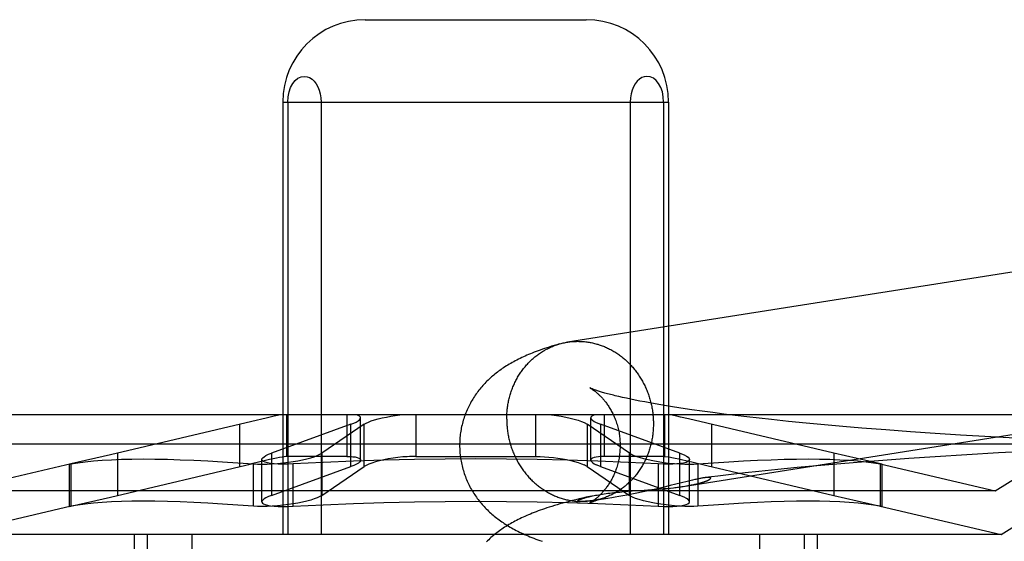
# Model space of a CAD drawing. Header units: inches. Extents: x 0 to 214, y 0 to 139.
# Tile 34 of 147: x 65.535 to 65.774, y 67.919 to 68.046. Entities that reach past the tile are written whole.
import ezdxf

# ---------------------------------------------------------------- set-up
doc = ezdxf.new("R2010")
doc.units = ezdxf.units.IN
doc.header["$LTSCALE"] = 11.786071
doc.header["$MEASUREMENT"] = 0
doc.linetypes.add('HIDDEN', pattern=[0.2, 0.1, -0.1])
doc.layers.add('DEFAULT_2', color=8, linetype='HIDDEN')

msp = doc.modelspace()

# ---------------------------------------------------------------- linework, layer by layer
at = {"layer": 'DEFAULT_2', "color": 8, "linetype": 'HIDDEN'}
for p, q in [((65.61911, 68.04583), (65.67284, 68.04583)), ((65.5991, 68.02583), (65.5991, 67.92083)), ((65.5991, 68.02583), (65.69285, 68.02583)), ((65.6003, 68.02583), (65.6003, 67.92083)), ((65.6084, 68.02583), (65.6084, 67.92083)), ((65.68354, 68.02583), (65.68354, 67.92083)), ((65.69164, 68.02583), (65.69164, 67.92083)), ((65.69285, 68.02583), (65.69285, 67.92083)), ((65.6826, 67.95389), (65.68164, 67.9541)), ((65.68363, 67.95367), (65.6826, 67.95389)), ((65.68471, 67.95345), (65.68363, 67.95367)), ((65.68584, 67.95322), (65.68471, 67.95345)), ((65.68704, 67.95299), (65.68584, 67.95322)), ((65.68829, 67.95276), (65.68704, 67.95299)), ((65.68959, 67.95253), (65.68829, 67.95276)), ((65.69094, 67.9523), (65.68959, 67.95253)), ((65.69235, 67.95206), (65.69094, 67.9523)), ((65.69381, 67.95183), (65.69235, 67.95206)), ((65.69531, 67.95159), (65.69381, 67.95183)), ((65.69687, 67.95135), (65.69531, 67.95159)), ((65.8019, 67.94983), (65.49004, 67.94983)), ((65.6001, 67.93977), (65.6001, 67.94983)), ((65.61468, 67.94983), (65.61468, 67.93977)), ((65.61801, 67.93885), (65.61801, 67.94913)), ((65.63139, 67.94983), (65.63139, 67.93977)), ((65.66055, 67.93977), (65.66055, 67.94983)), ((65.67726, 67.93977), (65.67726, 67.94983)), ((65.69184, 67.94983), (65.69184, 67.93977)), ((65.69769, 67.94889), (65.6957, 67.94934)), ((65.69847, 67.95112), (65.69687, 67.95135)), ((65.70096, 67.95077), (65.69847, 67.95112)), ((65.70355, 67.95042), (65.70096, 67.95077)), ((65.70624, 67.95007), (65.70355, 67.95042)), ((65.70902, 67.94972), (65.70624, 67.95007)), ((65.71188, 67.94938), (65.70902, 67.94972)), ((65.71483, 67.94905), (65.71188, 67.94938)), ((65.77222, 67.93143), (65.8019, 67.94983)), ((65.59155, 67.94827), (65.55725, 67.94016)), ((65.58858, 67.94757), (65.58858, 67.93729)), ((65.61567, 67.94757), (65.59636, 67.94057)), ((65.61888, 67.94757), (65.60861, 67.94057)), ((65.61567, 67.93729), (65.61567, 67.94757)), ((65.61888, 67.93729), (65.61888, 67.94757)), ((65.67233, 67.94797), (65.67306, 67.94757)), ((65.67306, 67.94757), (65.67306, 67.93729)), ((65.68334, 67.94057), (65.67306, 67.94757)), ((65.67394, 67.93885), (65.67394, 67.94913)), ((65.67528, 67.94797), (65.67628, 67.94757)), ((65.67628, 67.94757), (65.67628, 67.93729)), ((65.69559, 67.94057), (65.67628, 67.94757)), ((65.73295, 67.94057), (65.69769, 67.94889)), ((65.70337, 67.93729), (65.70337, 67.94757)), ((65.71786, 67.94872), (65.71483, 67.94905)), ((65.72201, 67.94829), (65.71786, 67.94872)), ((65.72629, 67.94787), (65.72201, 67.94829)), ((65.73068, 67.94746), (65.72629, 67.94787)), ((65.73518, 67.94706), (65.73068, 67.94746)), ((65.73976, 67.94667), (65.73518, 67.94706)), ((65.74561, 67.94621), (65.73976, 67.94667)), ((65.75157, 67.94577), (65.74561, 67.94621)), ((65.75762, 67.94535), (65.75157, 67.94577)), ((65.76373, 67.94495), (65.75762, 67.94535)), ((65.77113, 67.94451), (65.76373, 67.94495)), ((65.77857, 67.9441), (65.77113, 67.94451)), ((65.80897, 67.94276), (65.48297, 67.94276)), ((65.77361, 67.92083), (65.80897, 67.94276)), ((65.55725, 67.94016), (65.54765, 67.93798)), ((65.55899, 67.9303), (65.55899, 67.94057)), ((65.59636, 67.94057), (65.59636, 67.9303)), ((65.61468, 67.93977), (65.6001, 67.93977)), ((65.60861, 67.94057), (65.60861, 67.9303)), ((65.63139, 67.93977), (65.66055, 67.93977)), ((65.69184, 67.93977), (65.67726, 67.93977)), ((65.68334, 67.9303), (65.68334, 67.94057)), ((65.68334, 67.94057), (65.68407, 67.94016)), ((65.69184, 67.93977), (65.69297, 67.93963)), ((65.69559, 67.9303), (65.69559, 67.94057)), ((65.69559, 67.94057), (65.69659, 67.94016)), ((65.73295, 67.94057), (65.73295, 67.9303)), ((65.74429, 67.93798), (65.73295, 67.94057)), ((65.75759, 67.93968), (65.75122, 67.93925)), ((65.76529, 67.94016), (65.75759, 67.93968)), ((65.77301, 67.94061), (65.76529, 67.94016)), ((65.78073, 67.94102), (65.77301, 67.94061)), ((65.54769, 67.93798), (65.51972, 67.93143)), ((65.54765, 67.93798), (65.54725, 67.93788)), ((65.54725, 67.93788), (65.54765, 67.93794)), ((65.54725, 67.92761), (65.54725, 67.93788)), ((65.54765, 67.93794), (65.54765, 67.92767)), ((65.55725, 67.92989), (65.59154, 67.93799)), ((65.59198, 67.92767), (65.59198, 67.93794)), ((65.59402, 67.92874), (65.59402, 67.93902)), ((65.59636, 67.9303), (65.61567, 67.93729)), ((65.60164, 67.92767), (65.60164, 67.93794)), ((65.60861, 67.9303), (65.61888, 67.93729)), ((65.67306, 67.93729), (65.67233, 67.9377)), ((65.67306, 67.93729), (65.68334, 67.9303)), ((65.67628, 67.93729), (65.67528, 67.9377)), ((65.67628, 67.93729), (65.69559, 67.9303)), ((65.6903, 67.93794), (65.6903, 67.92767)), ((65.6963, 67.93893), (65.69851, 67.93843)), ((65.69793, 67.92874), (65.69793, 67.93902)), ((65.69851, 67.93843), (65.70214, 67.93759)), ((65.69996, 67.93794), (65.69996, 67.92767)), ((65.70214, 67.93759), (65.73295, 67.9303)), ((65.72889, 67.93749), (65.72411, 67.93705)), ((65.73375, 67.93791), (65.72889, 67.93749)), ((65.73867, 67.93832), (65.73375, 67.93791)), ((65.74491, 67.9388), (65.73867, 67.93832)), ((65.74426, 67.93798), (65.77222, 67.93143)), ((65.74469, 67.93787), (65.74429, 67.93798)), ((65.74429, 67.92767), (65.74429, 67.93794)), ((65.74429, 67.93794), (65.74469, 67.93787)), ((65.74469, 67.92761), (65.74469, 67.93788)), ((65.75122, 67.93925), (65.74491, 67.9388)), ((65.70479, 67.935), (65.70175, 67.93462)), ((65.70807, 67.93539), (65.70479, 67.935)), ((65.71141, 67.93576), (65.70807, 67.93539)), ((65.7148, 67.93613), (65.71141, 67.93576)), ((65.71941, 67.9366), (65.7148, 67.93613)), ((65.72411, 67.93705), (65.71941, 67.9366)), ((65.69326, 67.93269), (65.69179, 67.93233)), ((65.69733, 67.9337), (65.69326, 67.93269)), ((65.69675, 67.93253), (65.69715, 67.9326)), ((65.698, 67.93386), (65.69733, 67.9337)), ((65.69862, 67.93401), (65.698, 67.93386)), ((65.77222, 67.93143), (65.51972, 67.93143)), ((65.67412, 67.93013), (65.67282, 67.92984)), ((65.68072, 67.93003), (65.67984, 67.92988)), ((65.6817, 67.9302), (65.68072, 67.93003)), ((65.68099, 67.93113), (65.68198, 67.93122)), ((65.68279, 67.9304), (65.6817, 67.9302)), ((65.68198, 67.93122), (65.68297, 67.9313)), ((65.68393, 67.93062), (65.68279, 67.9304)), ((65.68297, 67.9313), (65.68397, 67.93138)), ((65.68407, 67.92989), (65.68334, 67.9303)), ((65.68511, 67.93086), (65.68393, 67.93062)), ((65.68397, 67.93138), (65.68594, 67.93151)), ((65.68629, 67.9311), (65.68511, 67.93086)), ((65.68594, 67.93151), (65.68876, 67.93171)), ((65.68746, 67.93134), (65.68629, 67.9311)), ((65.68859, 67.93159), (65.68746, 67.93134)), ((65.6897, 67.93184), (65.68859, 67.93159)), ((65.68876, 67.93171), (65.69009, 67.93181)), ((65.69077, 67.93209), (65.6897, 67.93184)), ((65.69009, 67.93181), (65.69094, 67.93187)), ((65.69179, 67.93233), (65.69077, 67.93209)), ((65.69094, 67.93187), (65.69176, 67.93194)), ((65.69176, 67.93194), (65.69254, 67.93202)), ((65.69254, 67.93202), (65.69329, 67.93209)), ((65.69329, 67.93209), (65.69399, 67.93217)), ((65.69659, 67.92989), (65.69559, 67.9303)), ((65.73295, 67.9303), (65.74429, 67.9277)), ((65.54769, 67.92771), (65.51834, 67.92083)), ((65.54725, 67.9276), (65.54765, 67.92771)), ((65.54765, 67.92767), (65.54725, 67.9276)), ((65.54765, 67.92771), (65.55725, 67.92989)), ((65.67134, 67.92881), (65.67132, 67.92881)), ((65.67142, 67.92881), (65.6714, 67.92881)), ((65.67155, 67.92881), (65.67151, 67.92881)), ((65.6716, 67.92881), (65.67155, 67.92881)), ((65.67165, 67.92881), (65.6716, 67.92881)), ((65.67171, 67.92881), (65.67165, 67.92881)), ((65.67177, 67.92882), (65.67171, 67.92881)), ((65.67184, 67.92882), (65.67177, 67.92882)), ((65.67192, 67.92882), (65.67184, 67.92882)), ((65.672, 67.92883), (65.67192, 67.92882)), ((65.67209, 67.92883), (65.672, 67.92883)), ((65.67219, 67.92884), (65.67209, 67.92883)), ((65.6723, 67.92885), (65.67219, 67.92884)), ((65.67242, 67.92885), (65.6723, 67.92885)), ((65.67255, 67.92886), (65.67242, 67.92885)), ((65.67269, 67.92888), (65.67255, 67.92886)), ((65.67284, 67.92889), (65.67269, 67.92888)), ((65.673, 67.92891), (65.67284, 67.92889)), ((65.67318, 67.92892), (65.673, 67.92891)), ((65.67337, 67.92894), (65.67318, 67.92892)), ((65.67368, 67.92898), (65.67337, 67.92894)), ((65.67403, 67.92902), (65.67368, 67.92898)), ((65.67442, 67.92906), (65.67403, 67.92902)), ((65.67486, 67.92912), (65.67442, 67.92906)), ((65.67536, 67.92919), (65.67486, 67.92912)), ((65.67595, 67.92927), (65.67536, 67.92919)), ((65.67664, 67.92937), (65.67595, 67.92927)), ((65.67744, 67.92949), (65.67664, 67.92937)), ((65.67905, 67.92975), (65.67803, 67.92958)), ((65.67984, 67.92988), (65.67905, 67.92975)), ((65.74426, 67.92771), (65.77361, 67.92083)), ((65.74429, 67.9277), (65.74469, 67.9276)), ((65.74469, 67.9276), (65.74429, 67.92767)), ((65.77361, 67.92083), (65.51834, 67.92083)), ((65.56297, 67.92083), (65.56297, 67.76458)), ((65.56618, 67.92083), (65.56618, 67.76458)), ((65.57698, 67.92083), (65.57698, 67.76458)), ((65.71496, 67.92083), (65.71496, 67.76458)), ((65.72577, 67.92083), (65.72577, 67.76458)), ((65.72897, 67.92083), (65.72897, 67.76458))]:
    msp.add_line(p, q, dxfattribs=at)
for points in [[(65.6003, 68.02583), (65.60039, 68.02711), (65.60062, 68.02829), (65.60101, 68.02937), (65.60152, 68.03031), (65.60212, 68.03105), (65.6028, 68.0316), (65.60354, 68.03194), (65.60435, 68.03207)], [(65.60435, 68.03207), (65.60501, 68.03199), (65.60563, 68.03176), (65.60621, 68.03139), (65.60674, 68.03089), (65.60721, 68.03027), (65.60762, 68.02955), (65.60795, 68.02872), (65.6082, 68.02781), (65.60835, 68.02685), (65.6084, 68.02583)], [(65.68759, 68.03207), (65.68693, 68.03199), (65.68631, 68.03176), (65.68573, 68.03139), (65.6852, 68.03089), (65.68473, 68.03027), (65.68433, 68.02955), (65.68399, 68.02872), (65.68375, 68.02781), (65.68359, 68.02685), (65.68354, 68.02583)], [(65.69164, 68.02583), (65.69155, 68.02711), (65.69132, 68.02829), (65.69093, 68.02937), (65.69042, 68.03031), (65.68983, 68.03105), (65.68914, 68.0316), (65.6884, 68.03194), (65.68759, 68.03207)], [(65.88878, 68.002), (65.8885, 68.00201), (65.88823, 68.00201), (65.88795, 68.00201), (65.88768, 68.002), (65.88741, 68.00199), (65.88713, 68.00197), (65.88686, 68.00195), (65.88659, 68.00192), (65.88631, 68.00189), (65.88604, 68.00186), (65.88577, 68.00182), (65.66829, 67.96753)], [(65.66635, 67.9671), (65.66569, 67.96691), (65.66505, 67.96672), (65.66443, 67.96653), (65.66383, 67.96634), (65.66326, 67.96615), (65.66271, 67.96597), (65.66217, 67.96579), (65.66166, 67.9656), (65.66115, 67.96542), (65.66067, 67.96524), (65.66019, 67.96506), (65.65973, 67.96488), (65.65928, 67.9647), (65.65884, 67.96451), (65.6584, 67.96433), (65.65798, 67.96414), (65.65756, 67.96395), (65.65715, 67.96376), (65.65675, 67.96357), (65.65635, 67.96338), (65.65596, 67.96318), (65.65558, 67.96298), (65.6552, 67.96278), (65.65483, 67.96258), (65.65447, 67.96237), (65.65411, 67.96216), (65.65376, 67.96195), (65.65342, 67.96174), (65.65309, 67.96153), (65.65276, 67.96132), (65.65244, 67.9611), (65.65213, 67.96089), (65.65182, 67.96067), (65.65152, 67.96045), (65.65123, 67.96023), (65.65094, 67.96), (65.65065, 67.95977), (65.65036, 67.95954), (65.65008, 67.9593), (65.6498, 67.95906), (65.64952, 67.95881), (65.64925, 67.95856), (65.64898, 67.9583), (65.64871, 67.95804), (65.64845, 67.95778), (65.64819, 67.95751), (65.64794, 67.95724), (65.64769, 67.95697), (65.64745, 67.95669), (65.64721, 67.95641), (65.64698, 67.95613), (65.64675, 67.95584), (65.64652, 67.95555), (65.6463, 67.95525), (65.64609, 67.95495), (65.64588, 67.95465), (65.64567, 67.95434), (65.64547, 67.95403), (65.64527, 67.95371), (65.64508, 67.9534), (65.64489, 67.95307), (65.64471, 67.95274), (65.64453, 67.95241), (65.64436, 67.95208), (65.64419, 67.95174), (65.64403, 67.9514), (65.64387, 67.95105), (65.64372, 67.9507), (65.64358, 67.95035), (65.64344, 67.94999), (65.64331, 67.94963), (65.64318, 67.94927), (65.64306, 67.94891), (65.64295, 67.94854), (65.64284, 67.94817), (65.64274, 67.9478), (65.64265, 67.94742), (65.64256, 67.94705), (65.64248, 67.94667), (65.64241, 67.94629), (65.64234, 67.94591), (65.64229, 67.94552), (65.64223, 67.94514), (65.64219, 67.94475), (65.64215, 67.94437), (65.64212, 67.94398), (65.64209, 67.94359), (65.64208, 67.9432), (65.64207, 67.94282), (65.64206, 67.94246)], [(65.6535, 67.94882), (65.6535, 67.94912), (65.65351, 67.94942), (65.65352, 67.94972), (65.65354, 67.95002), (65.65356, 67.95031), (65.65358, 67.95061), (65.65361, 67.95091), (65.65364, 67.95121), (65.65367, 67.9515), (65.65371, 67.9518), (65.65376, 67.95209), (65.65381, 67.95238), (65.65386, 67.95268), (65.65391, 67.95297), (65.65398, 67.95326), (65.65404, 67.95355), (65.65411, 67.95384), (65.65418, 67.95412), (65.65426, 67.95441), (65.65434, 67.95469), (65.65443, 67.95497), (65.65452, 67.95525), (65.65461, 67.95553), (65.65471, 67.95581), (65.65481, 67.95608), (65.65491, 67.95636), (65.65502, 67.95663), (65.65513, 67.9569), (65.65525, 67.95717), (65.65537, 67.95743), (65.65549, 67.9577), (65.65562, 67.95796), (65.65575, 67.95822), (65.65589, 67.95847), (65.65603, 67.95873), (65.65617, 67.95898), (65.65632, 67.95923), (65.65647, 67.95947), (65.65662, 67.95972), (65.65678, 67.95996), (65.65694, 67.9602), (65.6571, 67.96043), (65.65727, 67.96066), (65.65744, 67.96089), (65.65761, 67.96112), (65.65779, 67.96134), (65.65797, 67.96156), (65.65815, 67.96178), (65.65834, 67.96199), (65.65853, 67.9622), (65.65872, 67.96241), (65.65892, 67.96262), (65.65912, 67.96282), (65.65932, 67.96301), (65.65952, 67.96321), (65.65973, 67.9634), (65.65994, 67.96359), (65.66015, 67.96377), (65.66037, 67.96395), (65.66058, 67.96412), (65.6608, 67.96429), (65.66103, 67.96446), (65.66125, 67.96463), (65.66148, 67.96479), (65.66171, 67.96494), (65.66194, 67.9651), (65.66218, 67.96524), (65.66241, 67.96539), (65.66265, 67.96553), (65.66289, 67.96567), (65.66314, 67.9658), (65.66338, 67.96593), (65.66363, 67.96605), (65.66388, 67.96617), (65.66413, 67.96628), (65.66438, 67.9664), (65.66463, 67.9665), (65.66489, 67.9666), (65.66514, 67.9667), (65.6654, 67.9668), (65.66566, 67.96689), (65.66592, 67.96697), (65.66618, 67.96705)], [(65.66635, 67.9671), (65.66645, 67.96713), (65.66671, 67.9672), (65.66698, 67.96727), (65.66724, 67.96733), (65.66751, 67.96739), (65.66778, 67.96744), (65.66805, 67.96749), (65.66829, 67.96753)], [(65.66832, 67.96753), (65.66859, 67.96757), (65.66886, 67.96761), (65.66913, 67.96764), (65.66941, 67.96766), (65.66968, 67.96769), (65.66995, 67.9677), (65.67023, 67.96772), (65.6705, 67.96772), (65.67078, 67.96773), (65.67105, 67.96772), (65.67132, 67.96772)], [(65.67132, 67.96772), (65.6716, 67.96771), (65.67187, 67.96769), (65.67215, 67.96767), (65.67242, 67.96765), (65.6727, 67.96762), (65.67297, 67.96758), (65.67324, 67.96755), (65.67352, 67.9675), (65.67379, 67.96746), (65.67406, 67.9674), (65.67433, 67.96735), (65.6746, 67.96729), (65.67487, 67.96722), (65.67514, 67.96715), (65.67541, 67.96707), (65.67567, 67.967), (65.67594, 67.96691), (65.6762, 67.96682), (65.67647, 67.96673), (65.67673, 67.96663), (65.67699, 67.96653), (65.67725, 67.96643), (65.67751, 67.96632), (65.67776, 67.9662), (65.67802, 67.96609), (65.67827, 67.96596), (65.67852, 67.96584), (65.67877, 67.96571), (65.67902, 67.96557), (65.67927, 67.96543), (65.67951, 67.96529), (65.67976, 67.96514), (65.68, 67.96499), (65.68024, 67.96484), (65.68047, 67.96468), (65.68071, 67.96451), (65.68094, 67.96435), (65.68117, 67.96418), (65.6814, 67.964), (65.68162, 67.96382), (65.68185, 67.96364), (65.68207, 67.96346), (65.68228, 67.96327), (65.6825, 67.96307), (65.68271, 67.96288), (65.68292, 67.96268), (65.68313, 67.96247), (65.68333, 67.96227), (65.68353, 67.96206), (65.68373, 67.96185), (65.68393, 67.96163), (65.68412, 67.96141), (65.68431, 67.96119), (65.6845, 67.96096), (65.68468, 67.96073), (65.68486, 67.9605), (65.68504, 67.96027), (65.68521, 67.96003), (65.68538, 67.95979), (65.68555, 67.95955), (65.68571, 67.9593), (65.68587, 67.95905), (65.68603, 67.9588), (65.68618, 67.95855), (65.68633, 67.95829), (65.68648, 67.95804), (65.68662, 67.95778), (65.68676, 67.95751), (65.6869, 67.95725), (65.68703, 67.95698), (65.68715, 67.95671), (65.68728, 67.95644), (65.6874, 67.95617), (65.68752, 67.95589), (65.68763, 67.95562), (65.68774, 67.95534), (65.68784, 67.95506), (65.68794, 67.95478), (65.68804, 67.95449), (65.68813, 67.95421), (65.68822, 67.95392), (65.68831, 67.95364), (65.68839, 67.95335), (65.68847, 67.95306), (65.68854, 67.95277), (65.68861, 67.95247), (65.68867, 67.95218), (65.68874, 67.95189), (65.68879, 67.95159), (65.68884, 67.9513), (65.68889, 67.951), (65.68894, 67.9507), (65.68898, 67.95041), (65.68901, 67.95011), (65.68904, 67.94981), (65.68907, 67.94951), (65.68909, 67.94921), (65.68911, 67.94891), (65.68913, 67.94861), (65.68914, 67.94831), (65.68915, 67.94801), (65.68915, 67.94771)], [(65.69399, 67.93217), (65.69433, 67.9322), (65.69466, 67.93224), (65.69497, 67.93228), (65.69528, 67.93232), (65.69558, 67.93236), (65.69586, 67.9324), (65.69614, 67.93244), (65.69641, 67.93248), (65.89181, 67.96329)], [(65.67375, 67.95639), (65.67374, 67.95639), (65.67375, 67.95639), (65.67376, 67.95638), (65.67379, 67.95637), (65.67381, 67.95635), (65.67385, 67.95634), (65.67388, 67.95631), (65.67393, 67.95629), (65.67398, 67.95626), (65.67404, 67.95623), (65.6741, 67.95619), (65.67416, 67.95615), (65.67423, 67.9561), (65.67431, 67.95605), (65.67438, 67.956), (65.67447, 67.95595), (65.67455, 67.95589), (65.67464, 67.95582), (65.67474, 67.95575), (65.67483, 67.95568), (65.67493, 67.95561), (65.67504, 67.95553), (65.67514, 67.95544), (65.67525, 67.95535), (65.67536, 67.95526), (65.67548, 67.95516), (65.67559, 67.95506), (65.67571, 67.95495), (65.67584, 67.95484), (65.67596, 67.95473), (65.67609, 67.9546), (65.67622, 67.95448), (65.67635, 67.95435), (65.67648, 67.95421), (65.67661, 67.95407), (65.67675, 67.95392), (65.67689, 67.95377), (65.67702, 67.95361), (65.67716, 67.95344), (65.6773, 67.95327), (65.67744, 67.95309), (65.67759, 67.95291), (65.67773, 67.95272), (65.67787, 67.95252), (65.67802, 67.95232), (65.67816, 67.95211), (65.6783, 67.95189), (65.67844, 67.95167), (65.67859, 67.95144), (65.67873, 67.9512), (65.67886, 67.95096), (65.679, 67.95071), (65.67914, 67.95045), (65.67927, 67.95019), (65.6794, 67.94992), (65.67953, 67.94965), (65.67965, 67.94936), (65.67977, 67.94907), (65.67989, 67.94878), (65.68, 67.94848), (65.68011, 67.94817), (65.68021, 67.94786), (65.68031, 67.94755), (65.6804, 67.94723), (65.68049, 67.9469), (65.68057, 67.94658), (65.68065, 67.94624), (65.68072, 67.94591), (65.68079, 67.94557), (65.68084, 67.94523), (65.68089, 67.94488), (65.68094, 67.94454), (65.68098, 67.94419), (65.68101, 67.94384), (65.68103, 67.94349), (65.68105, 67.94314), (65.68106, 67.94278), (65.68106, 67.94246)], [(65.68164, 67.9541), (65.68073, 67.95431), (65.6803, 67.95441), (65.67988, 67.95451), (65.67948, 67.95461), (65.67909, 67.95471), (65.67872, 67.95481), (65.67836, 67.9549), (65.67802, 67.95499), (65.67769, 67.95508), (65.67738, 67.95517), (65.67708, 67.95525), (65.6768, 67.95533), (65.67653, 67.95541), (65.67627, 67.95549), (65.67603, 67.95557), (65.6758, 67.95564), (65.67558, 67.95571), (65.67538, 67.95577), (65.67519, 67.95583), (65.67502, 67.95589), (65.67486, 67.95595), (65.67471, 67.956), (65.67457, 67.95606), (65.67444, 67.9561), (65.67433, 67.95615), (65.67423, 67.95619), (65.67413, 67.95622), (65.67405, 67.95625), (65.67398, 67.95628), (65.67392, 67.95631), (65.67387, 67.95633), (65.67383, 67.95635), (65.67379, 67.95637), (65.67377, 67.95638), (65.67376, 67.95638)], [(65.59859, 67.94983), (65.59786, 67.94968), (65.59702, 67.94951), (65.59607, 67.9493), (65.59504, 67.94907), (65.59155, 67.94827)], [(65.61567, 67.94757), (65.61636, 67.94784), (65.61694, 67.94811), (65.6174, 67.94838), (65.61773, 67.94864), (65.61794, 67.94889), (65.61801, 67.94913)], [(65.61801, 67.94913), (65.61795, 67.94934), (65.61775, 67.94953), (65.61744, 67.94969), (65.617, 67.94983)], [(65.61888, 67.94757), (65.61934, 67.94784), (65.61992, 67.94811), (65.62061, 67.94838), (65.6214, 67.94864), (65.62229, 67.94889), (65.62325, 67.94913), (65.62427, 67.94934), (65.62534, 67.94953), (65.62644, 67.94969), (65.62756, 67.94983)], [(65.66438, 67.94983), (65.66557, 67.94968), (65.66674, 67.94951), (65.66787, 67.9493), (65.66894, 67.94907), (65.66993, 67.94881), (65.67084, 67.94854), (65.67164, 67.94827), (65.67233, 67.94797)], [(65.67494, 67.94983), (65.67448, 67.94968), (65.67416, 67.94951), (65.67398, 67.9493), (65.67394, 67.94913)], [(65.67394, 67.94913), (65.67394, 67.94907), (65.67405, 67.94881), (65.67432, 67.94854), (65.67472, 67.94827), (65.67528, 67.94797)], [(65.6957, 67.94934), (65.69482, 67.94953), (65.69403, 67.94969), (65.69335, 67.94983)], [(65.6535, 67.94882), (65.6535, 67.94852), (65.65351, 67.94822), (65.65352, 67.94792), (65.65354, 67.94762), (65.65356, 67.94732), (65.65358, 67.94702), (65.65361, 67.94672), (65.65364, 67.94643), (65.65367, 67.94613), (65.65371, 67.94583), (65.65376, 67.94553), (65.65381, 67.94524), (65.65386, 67.94494), (65.65391, 67.94465), (65.65398, 67.94435), (65.65404, 67.94406), (65.65411, 67.94377), (65.65418, 67.94348), (65.65426, 67.94319), (65.65434, 67.9429), (65.65443, 67.94261), (65.65452, 67.94232), (65.65461, 67.94204), (65.65471, 67.94176), (65.65481, 67.94147), (65.65491, 67.94119), (65.65502, 67.94092), (65.65513, 67.94064), (65.65525, 67.94036), (65.65537, 67.94009), (65.65549, 67.93982), (65.65562, 67.93955), (65.65575, 67.93928), (65.65589, 67.93902), (65.65603, 67.93876), (65.65617, 67.9385), (65.65632, 67.93824), (65.65647, 67.93798), (65.65662, 67.93773), (65.65678, 67.93748), (65.65694, 67.93723), (65.6571, 67.93699), (65.65727, 67.93674), (65.65744, 67.9365), (65.65761, 67.93627), (65.65779, 67.93603), (65.65797, 67.9358), (65.65815, 67.93557), (65.65834, 67.93534), (65.65853, 67.93512), (65.65872, 67.9349), (65.65892, 67.93469), (65.65912, 67.93447), (65.65932, 67.93426), (65.65952, 67.93406), (65.65973, 67.93385), (65.65994, 67.93365), (65.66015, 67.93346), (65.66037, 67.93327), (65.66058, 67.93308), (65.6608, 67.93289), (65.66103, 67.93271), (65.66125, 67.93253), (65.66148, 67.93236), (65.66171, 67.93219), (65.66194, 67.93202), (65.66218, 67.93186), (65.66241, 67.9317), (65.66265, 67.93154), (65.66289, 67.93139), (65.66314, 67.93124), (65.66338, 67.9311), (65.66363, 67.93096), (65.66388, 67.93083), (65.66413, 67.93069), (65.66438, 67.93057), (65.66463, 67.93045), (65.66489, 67.93033), (65.66514, 67.93021), (65.6654, 67.9301), (65.66566, 67.93), (65.66592, 67.9299), (65.66618, 67.9298), (65.66645, 67.92971), (65.66671, 67.92962), (65.66698, 67.92954), (65.66724, 67.92946), (65.66751, 67.92938), (65.66778, 67.92931), (65.66805, 67.92925), (65.66832, 67.92919), (65.66859, 67.92913), (65.66886, 67.92908), (65.66913, 67.92903), (65.66941, 67.92899), (65.66968, 67.92895), (65.66995, 67.92891), (65.67023, 67.92888), (65.6705, 67.92886), (65.67078, 67.92884), (65.67105, 67.92882), (65.67132, 67.92881)], [(65.68915, 67.94771), (65.68915, 67.94741), (65.68914, 67.94711), (65.68913, 67.94681), (65.68911, 67.94652), (65.68909, 67.94622), (65.68907, 67.94592), (65.68904, 67.94562), (65.68901, 67.94533), (65.68898, 67.94503), (65.68894, 67.94474), (65.68889, 67.94444), (65.68884, 67.94415), (65.68879, 67.94385), (65.68874, 67.94356), (65.68867, 67.94327), (65.68861, 67.94298), (65.68854, 67.9427), (65.68847, 67.94241), (65.68839, 67.94213), (65.68831, 67.94184), (65.68822, 67.94156), (65.68813, 67.94128), (65.68804, 67.941), (65.68794, 67.94072), (65.68784, 67.94045), (65.68774, 67.94017), (65.68763, 67.9399), (65.68752, 67.93963), (65.6874, 67.93937), (65.68728, 67.9391), (65.68715, 67.93884), (65.68703, 67.93858), (65.6869, 67.93832), (65.68676, 67.93806), (65.68662, 67.93781), (65.68648, 67.93755), (65.68633, 67.93731), (65.68618, 67.93706), (65.68603, 67.93682), (65.68587, 67.93658), (65.68571, 67.93634), (65.68555, 67.9361), (65.68538, 67.93587), (65.68521, 67.93564), (65.68504, 67.93541), (65.68486, 67.93519), (65.68468, 67.93497), (65.6845, 67.93475), (65.68431, 67.93454), (65.68412, 67.93433), (65.68393, 67.93412), (65.68373, 67.93392), (65.68353, 67.93371), (65.68333, 67.93352), (65.68313, 67.93332), (65.68292, 67.93313), (65.68271, 67.93295), (65.6825, 67.93276), (65.68228, 67.93258), (65.68207, 67.93241), (65.68185, 67.93224), (65.68162, 67.93207), (65.6814, 67.93191), (65.68117, 67.93174), (65.68094, 67.93159), (65.68071, 67.93144), (65.68047, 67.93129), (65.68024, 67.93114), (65.68, 67.931), (65.67976, 67.93087), (65.67951, 67.93073), (65.67927, 67.93061), (65.67902, 67.93048), (65.67877, 67.93036), (65.67852, 67.93025), (65.67827, 67.93014), (65.67802, 67.93003), (65.67776, 67.92993), (65.67751, 67.92983), (65.67725, 67.92974), (65.67699, 67.92965), (65.67673, 67.92956), (65.67649, 67.92949)], [(65.64206, 67.94246), (65.64207, 67.94209), (65.64208, 67.9417), (65.64209, 67.94131), (65.64212, 67.94092), (65.64215, 67.94053), (65.64219, 67.94014), (65.64224, 67.93975), (65.64229, 67.93936), (65.64235, 67.93898), (65.64242, 67.93859), (65.64249, 67.93821), (65.64257, 67.93783), (65.64266, 67.93745), (65.64276, 67.93707), (65.64286, 67.9367), (65.64297, 67.93632), (65.64308, 67.93595), (65.6432, 67.93559), (65.64333, 67.93522), (65.64346, 67.93486), (65.64361, 67.9345), (65.64375, 67.93415), (65.6439, 67.93379), (65.64406, 67.93344), (65.64423, 67.9331), (65.6444, 67.93276), (65.64457, 67.93242), (65.64475, 67.93209), (65.64494, 67.93176), (65.64513, 67.93143), (65.64532, 67.93111), (65.64552, 67.93079), (65.64573, 67.93048), (65.64594, 67.93017), (65.64615, 67.92987), (65.64637, 67.92957), (65.6466, 67.92927), (65.64683, 67.92897), (65.64706, 67.92869), (65.6473, 67.9284), (65.64754, 67.92812), (65.64779, 67.92784), (65.64804, 67.92757), (65.64829, 67.92729), (65.64855, 67.92703), (65.64882, 67.92676), (65.64909, 67.9265), (65.64936, 67.92625), (65.64964, 67.92599), (65.64992, 67.92575), (65.65021, 67.9255), (65.65049, 67.92527), (65.65078, 67.92503), (65.65107, 67.9248), (65.65137, 67.92458), (65.65167, 67.92435), (65.65198, 67.92413), (65.65229, 67.92391), (65.65261, 67.9237), (65.65293, 67.92348), (65.65327, 67.92327), (65.65361, 67.92305), (65.65396, 67.92284), (65.65431, 67.92263), (65.65468, 67.92242), (65.65505, 67.92221), (65.65543, 67.92201), (65.65581, 67.92181), (65.65621, 67.92161), (65.65661, 67.92141), (65.65701, 67.92121), (65.65743, 67.92102), (65.65785, 67.92083), (65.65828, 67.92064), (65.65872, 67.92045), (65.65916, 67.92026), (65.65962, 67.92008), (65.66009, 67.91989), (65.66057, 67.91971), (65.66107, 67.91952), (65.66158, 67.91934), (65.6621, 67.91915)], [(65.68106, 67.94246), (65.68106, 67.94213), (65.68105, 67.94178), (65.68103, 67.94143), (65.68101, 67.94109), (65.68098, 67.94074), (65.68094, 67.9404), (65.6809, 67.94005), (65.68085, 67.93971), (65.68079, 67.93937), (65.68073, 67.93904), (65.68066, 67.93871), (65.68058, 67.93838), (65.6805, 67.93805), (65.68042, 67.93773), (65.68033, 67.93741), (65.68023, 67.9371), (65.68013, 67.93679), (65.68002, 67.93649), (65.67991, 67.93619), (65.6798, 67.9359), (65.67968, 67.93561), (65.67956, 67.93533), (65.67943, 67.93506), (65.6793, 67.93479), (65.67917, 67.93453), (65.67904, 67.93427), (65.6789, 67.93402), (65.67877, 67.93378), (65.67863, 67.93355), (65.67849, 67.93332), (65.67835, 67.93309), (65.67821, 67.93288), (65.67807, 67.93267), (65.67793, 67.93246), (65.67778, 67.93227), (65.67764, 67.93208), (65.6775, 67.93189), (65.67736, 67.93172), (65.67722, 67.93154), (65.67708, 67.93138), (65.67695, 67.93122), (65.67681, 67.93106), (65.67668, 67.93091), (65.67654, 67.93077), (65.67641, 67.93063), (65.67628, 67.9305), (65.67615, 67.93037), (65.67603, 67.93025), (65.6759, 67.93013), (65.67578, 67.93002), (65.67566, 67.92991), (65.67554, 67.92981), (65.67543, 67.92971), (65.67532, 67.92961), (65.67521, 67.92952), (65.6751, 67.92944), (65.675, 67.92936), (65.6749, 67.92928), (65.6748, 67.9292), (65.6747, 67.92913), (65.67461, 67.92907), (65.67452, 67.92901), (65.67444, 67.92895), (65.67436, 67.92889), (65.67428, 67.92884), (65.67421, 67.9288), (65.67414, 67.92875), (65.67408, 67.92871), (65.67402, 67.92868), (65.67397, 67.92865), (65.67392, 67.92862), (65.67388, 67.92859), (65.67384, 67.92857), (65.67381, 67.92856), (65.67378, 67.92854), (65.67376, 67.92853), (65.67375, 67.92853)], [(65.6001, 67.93977), (65.59982, 67.93975), (65.59942, 67.9397), (65.59892, 67.93962), (65.59831, 67.9395), (65.59759, 67.93936), (65.59678, 67.93919), (65.59588, 67.93899), (65.5949, 67.93877), (65.59154, 67.93799)], [(65.59402, 67.93901), (65.59405, 67.93918), (65.59423, 67.93944), (65.59455, 67.93971), (65.59502, 67.93999), (65.59562, 67.94028), (65.59636, 67.94057)], [(65.59921, 67.93819), (65.60041, 67.93834), (65.6016, 67.93852), (65.60277, 67.93872), (65.60388, 67.93894), (65.60493, 67.93918), (65.60589, 67.93944), (65.60674, 67.93971), (65.60749, 67.93999), (65.60811, 67.94028), (65.60861, 67.94057)], [(65.61468, 67.93977), (65.61506, 67.93976), (65.61543, 67.93975), (65.61577, 67.93973), (65.61609, 67.9397), (65.61639, 67.93967), (65.61667, 67.93963)], [(65.61667, 67.93963), (65.61721, 67.9395), (65.61761, 67.93934), (65.61788, 67.93915), (65.618, 67.93893), (65.61801, 67.93886)], [(65.62828, 67.93963), (65.62708, 67.9395), (65.62589, 67.93934), (65.62473, 67.93915), (65.62362, 67.93893), (65.62257, 67.93869), (65.62161, 67.93843), (65.62075, 67.93816), (65.62, 67.93787), (65.61937, 67.93759), (65.61888, 67.93729)], [(65.63139, 67.93977), (65.63089, 67.93976), (65.63037, 67.93975), (65.62986, 67.93973), (65.62933, 67.9397), (65.62881, 67.93967), (65.62828, 67.93963)], [(65.66055, 67.93977), (65.66161, 67.93975), (65.66269, 67.9397), (65.66378, 67.93962), (65.66487, 67.9395), (65.66596, 67.93936), (65.66703, 67.93919), (65.66807, 67.93899), (65.66907, 67.93877), (65.67, 67.93852), (65.67087, 67.93826), (65.67165, 67.93799), (65.67233, 67.9377)], [(65.67726, 67.93977), (65.67649, 67.93975), (65.67581, 67.9397), (65.67522, 67.93962), (65.67473, 67.9395), (65.67436, 67.93936), (65.6741, 67.93919), (65.67396, 67.93899), (65.67394, 67.93886)], [(65.68407, 67.94016), (65.68483, 67.93984), (65.68572, 67.93955), (65.68673, 67.93926), (65.68785, 67.93899), (65.68904, 67.93874), (65.69031, 67.93852), (65.69161, 67.93833), (65.69293, 67.93817), (65.69425, 67.93804), (65.69554, 67.93795), (65.69677, 67.9379), (65.69793, 67.93787), (65.699, 67.93789), (65.69996, 67.93794)], [(65.69297, 67.93963), (65.69363, 67.9395), (65.69441, 67.93934), (65.69531, 67.93915), (65.6963, 67.93893)], [(65.69659, 67.94016), (65.69718, 67.93984), (65.6976, 67.93955), (65.69785, 67.93926), (65.69793, 67.93901)], [(65.54765, 67.93794), (65.54931, 67.93822), (65.55112, 67.93846), (65.55308, 67.93867), (65.5552, 67.93885), (65.55748, 67.93898), (65.5599, 67.93908), (65.56247, 67.93914), (65.56519, 67.93916), (65.56805, 67.93914), (65.57106, 67.93908), (65.57421, 67.93898), (65.57749, 67.93885), (65.58091, 67.93867), (65.58447, 67.93846), (65.58816, 67.93822), (65.59198, 67.93794)], [(65.59198, 67.93794), (65.59297, 67.93789), (65.59407, 67.93787), (65.59527, 67.9379), (65.59654, 67.93796), (65.59786, 67.93806), (65.59921, 67.93819)], [(65.59536, 67.93819), (65.59482, 67.93834), (65.59441, 67.93852), (65.59414, 67.93872), (65.59402, 67.93894), (65.59402, 67.93901)], [(65.60164, 67.93794), (65.60036, 67.93789), (65.59915, 67.93787), (65.59802, 67.9379), (65.597, 67.93796), (65.59611, 67.93806), (65.59536, 67.93819)], [(65.64597, 67.93916), (65.63852, 67.93912), (65.63108, 67.93902), (65.62365, 67.93885), (65.61626, 67.93861), (65.60892, 67.93831), (65.60164, 67.93794)], [(65.61801, 67.93886), (65.61797, 67.93869), (65.6178, 67.93843), (65.61747, 67.93816), (65.61701, 67.93787), (65.6164, 67.93759), (65.61567, 67.93729)], [(65.6903, 67.93794), (65.68302, 67.93831), (65.67568, 67.93861), (65.66829, 67.93885), (65.66087, 67.93902), (65.65342, 67.93912), (65.64597, 67.93916)], [(65.67394, 67.93886), (65.67395, 67.93877), (65.67407, 67.93852), (65.67433, 67.93826), (65.67473, 67.93799), (65.67528, 67.9377)], [(65.69793, 67.93901), (65.69782, 67.93874), (65.69754, 67.93852), (65.69709, 67.93833), (65.69649, 67.93817), (65.69573, 67.93804), (65.69484, 67.93795), (65.69383, 67.9379), (65.69273, 67.93787), (65.69155, 67.93789), (65.6903, 67.93794)], [(65.69996, 67.93794), (65.70378, 67.93822), (65.70747, 67.93846), (65.71103, 67.93867), (65.71445, 67.93885), (65.71774, 67.93898), (65.72088, 67.93908), (65.72389, 67.93914), (65.72675, 67.93916), (65.72947, 67.93914), (65.73204, 67.93908), (65.73447, 67.93898), (65.73674, 67.93885), (65.73886, 67.93867), (65.74083, 67.93846), (65.74264, 67.93822), (65.74429, 67.93794)], [(65.69715, 67.9326), (65.69738, 67.93264), (65.6976, 67.93268), (65.69782, 67.93271), (65.69802, 67.93275), (65.69821, 67.93279), (65.6984, 67.93283), (65.69858, 67.93286), (65.69876, 67.9329), (65.69893, 67.93293), (65.69909, 67.93297), (65.69924, 67.933), (65.69939, 67.93304), (65.69953, 67.93307), (65.69967, 67.9331), (65.6998, 67.93313), (65.69992, 67.93316), (65.70004, 67.93319), (65.70015, 67.93322), (65.70026, 67.93325), (65.70037, 67.93328), (65.70047, 67.93331), (65.70057, 67.93333), (65.70066, 67.93336), (65.70075, 67.93339), (65.70084, 67.93341), (65.70092, 67.93344), (65.701, 67.93346), (65.70108, 67.93349), (65.70115, 67.93351), (65.70122, 67.93353), (65.70129, 67.93355), (65.70136, 67.93358), (65.70142, 67.9336), (65.70149, 67.93362), (65.70154, 67.93364), (65.7016, 67.93366), (65.70166, 67.93368), (65.70171, 67.9337), (65.70176, 67.93372), (65.70181, 67.93374), (65.70186, 67.93376), (65.70191, 67.93378), (65.70196, 67.93379), (65.702, 67.93381), (65.70204, 67.93383), (65.70209, 67.93385), (65.70213, 67.93386), (65.70217, 67.93388), (65.70221, 67.9339), (65.70224, 67.93391), (65.70228, 67.93393), (65.70232, 67.93395), (65.70235, 67.93396), (65.70239, 67.93398), (65.70242, 67.93399), (65.70245, 67.93401), (65.70248, 67.93403), (65.70251, 67.93404), (65.70254, 67.93406), (65.70257, 67.93407), (65.7026, 67.93409), (65.70263, 67.9341), (65.70266, 67.93412), (65.70268, 67.93413), (65.70271, 67.93415), (65.70273, 67.93416), (65.70276, 67.93418), (65.70278, 67.9342), (65.70281, 67.93421), (65.70283, 67.93423), (65.70285, 67.93424), (65.70287, 67.93426), (65.70289, 67.93427), (65.70291, 67.93429), (65.70293, 67.9343), (65.70295, 67.93432), (65.70296, 67.93433), (65.70298, 67.93435), (65.70299, 67.93436), (65.70301, 67.93438), (65.70302, 67.93439), (65.70303, 67.93441), (65.70304, 67.93442), (65.70305, 67.93444), (65.70305, 67.93446), (65.70306, 67.93447), (65.70306, 67.93449), (65.70306, 67.9345), (65.70306, 67.93451), (65.70306, 67.93453), (65.70306, 67.93454), (65.70305, 67.93456), (65.70304, 67.93457), (65.70303, 67.93458), (65.70301, 67.9346), (65.70299, 67.93461), (65.70297, 67.93462), (65.70294, 67.93463), (65.70291, 67.93464), (65.70288, 67.93465), (65.70284, 67.93466), (65.70279, 67.93467), (65.70274, 67.93467), (65.70269, 67.93468), (65.70263, 67.93468), (65.70256, 67.93468), (65.70249, 67.93468), (65.70241, 67.93468), (65.70233, 67.93468), (65.70223, 67.93467), (65.70213, 67.93467), (65.70202, 67.93466), (65.7019, 67.93464), (65.70178, 67.93463)], [(65.70175, 67.93462), (65.70164, 67.93461), (65.70149, 67.93459), (65.70134, 67.93457), (65.70117, 67.93454), (65.701, 67.93451), (65.70081, 67.93448), (65.70061, 67.93444), (65.7004, 67.9344), (65.70018, 67.93435), (65.69995, 67.93431), (65.69971, 67.93425), (65.69946, 67.9342), (65.69919, 67.93414), (65.69862, 67.93401)], [(65.59636, 67.9303), (65.59562, 67.93), (65.59502, 67.92972), (65.59455, 67.92944), (65.59423, 67.92917), (65.59405, 67.92891), (65.59402, 67.92874)], [(65.60861, 67.9303), (65.60811, 67.93), (65.60749, 67.92972), (65.60674, 67.92944), (65.60588, 67.92917), (65.60492, 67.92891), (65.60388, 67.92867), (65.60276, 67.92845), (65.6016, 67.92824), (65.60041, 67.92807), (65.59921, 67.92792)], [(65.67127, 67.92882), (65.67125, 67.92882), (65.67124, 67.92882), (65.67122, 67.92882), (65.6712, 67.92882), (65.67119, 67.92882), (65.67117, 67.92882), (65.67115, 67.92882), (65.67114, 67.92882), (65.67112, 67.92883), (65.67111, 67.92883), (65.67109, 67.92883), (65.67107, 67.92883), (65.67106, 67.92883), (65.67104, 67.92884), (65.67103, 67.92884), (65.67101, 67.92884), (65.67099, 67.92884), (65.67098, 67.92885), (65.67096, 67.92885), (65.67095, 67.92885), (65.67093, 67.92886), (65.67092, 67.92886), (65.6709, 67.92887), (65.67089, 67.92887), (65.67088, 67.92887), (65.67086, 67.92888), (65.67085, 67.92889), (65.67084, 67.92889), (65.67083, 67.9289), (65.67082, 67.92891), (65.67081, 67.92891), (65.6708, 67.92892), (65.6708, 67.92893), (65.67079, 67.92894), (65.67079, 67.92895), (65.67079, 67.92896), (65.67079, 67.92897), (65.67079, 67.92898), (65.67079, 67.92899), (65.6708, 67.929), (65.6708, 67.92902), (65.67081, 67.92903), (65.67083, 67.92905), (65.67084, 67.92906), (65.67086, 67.92908), (65.67088, 67.92909), (65.67091, 67.92911), (65.67094, 67.92913), (65.67097, 67.92915), (65.671, 67.92917), (65.67105, 67.9292), (65.67109, 67.92922), (65.67114, 67.92924), (65.6712, 67.92927), (65.67126, 67.9293), (65.67133, 67.92933), (65.6714, 67.92936), (65.67148, 67.92939), (65.67157, 67.92942), (65.67167, 67.92946), (65.67178, 67.9295), (65.6719, 67.92954), (65.67202, 67.92958), (65.67216, 67.92962), (65.67231, 67.92967), (65.67247, 67.92972), (65.67265, 67.92977), (65.67283, 67.92982), (65.67304, 67.92987), (65.67327, 67.92993), (65.67351, 67.92999), (65.67378, 67.93005), (65.67407, 67.93012)], [(65.67407, 67.93012), (65.67439, 67.93019), (65.67473, 67.93026), (65.67509, 67.93033), (65.67548, 67.9304), (65.67589, 67.93047), (65.67631, 67.93054), (65.67675, 67.93061), (65.6772, 67.93068), (65.67765, 67.93074), (65.67811, 67.93081), (65.67858, 67.93087), (65.67905, 67.93092), (65.67953, 67.93098), (65.68001, 67.93103), (65.6805, 67.93108), (65.68099, 67.93113)], [(65.59198, 67.92767), (65.58816, 67.92795), (65.58447, 67.92819), (65.58091, 67.9284), (65.57749, 67.92858), (65.57421, 67.92871), (65.57106, 67.92881), (65.56805, 67.92887), (65.56519, 67.92889), (65.56247, 67.92887), (65.5599, 67.92881), (65.55748, 67.92871), (65.5552, 67.92858), (65.55308, 67.9284), (65.55112, 67.92819), (65.54931, 67.92795), (65.54765, 67.92767)], [(65.59921, 67.92792), (65.59786, 67.92778), (65.59654, 67.92769), (65.59527, 67.92763), (65.59408, 67.9276), (65.59297, 67.92762), (65.59198, 67.92767)], [(65.59402, 67.92874), (65.59402, 67.92867), (65.59414, 67.92845), (65.59441, 67.92824), (65.59482, 67.92807), (65.59536, 67.92792)], [(65.59536, 67.92792), (65.59611, 67.92778), (65.597, 67.92769), (65.59802, 67.92763), (65.59915, 67.9276), (65.60036, 67.92762), (65.60164, 67.92767)], [(65.60164, 67.92767), (65.60892, 67.92804), (65.61626, 67.92834), (65.62365, 67.92857), (65.63108, 67.92874), (65.63852, 67.92885), (65.64597, 67.92889)], [(65.64597, 67.92889), (65.65342, 67.92885), (65.66087, 67.92875), (65.66829, 67.92857), (65.67568, 67.92834), (65.68302, 67.92804), (65.6903, 67.92767)], [(65.67282, 67.92984), (65.67196, 67.92964), (65.67111, 67.92944), (65.67028, 67.92924), (65.66946, 67.92903), (65.66867, 67.92883), (65.6679, 67.92862), (65.66715, 67.92842), (65.66644, 67.92822), (65.66575, 67.92802), (65.66509, 67.92783), (65.66447, 67.92763), (65.66386, 67.92744), (65.66328, 67.92726), (65.66272, 67.92707), (65.66218, 67.92688), (65.66165, 67.9267), (65.66115, 67.92652), (65.66065, 67.92633), (65.66017, 67.92615), (65.6597, 67.92596), (65.65925, 67.92578), (65.6588, 67.92559), (65.65836, 67.92541), (65.65793, 67.92522), (65.65751, 67.92503), (65.6571, 67.92483), (65.65669, 67.92464), (65.65629, 67.92444), (65.6559, 67.92424), (65.65551, 67.92404), (65.65513, 67.92384), (65.65476, 67.92363), (65.65439, 67.92342), (65.65403, 67.92321), (65.65368, 67.923), (65.65334, 67.92279), (65.653, 67.92257), (65.65267, 67.92235), (65.65235, 67.92214), (65.65204, 67.92192), (65.65173, 67.9217), (65.65143, 67.92147), (65.65113, 67.92125), (65.65083, 67.92102), (65.65054, 67.92078), (65.65026, 67.92055), (65.64997, 67.9203), (65.64969, 67.92006), (65.64941, 67.9198), (65.64913, 67.91955), (65.64886, 67.91929), (65.6486, 67.91902)], [(65.67804, 67.92958), (65.67433, 67.929), (65.67406, 67.92896), (65.67379, 67.92892), (65.67352, 67.92889), (65.67324, 67.92887), (65.67297, 67.92885), (65.6727, 67.92883), (65.67242, 67.92882), (65.67215, 67.92881), (65.67187, 67.92881), (65.6716, 67.92881), (65.67132, 67.92881)], [(65.67151, 67.92881), (65.67146, 67.92881), (65.67144, 67.92881)], [(65.67375, 67.92853), (65.67374, 67.92852), (65.67375, 67.92853), (65.67377, 67.92854), (65.6738, 67.92855), (65.67383, 67.92856), (65.67387, 67.92858), (65.67392, 67.9286), (65.67399, 67.92863), (65.67406, 67.92866), (65.67414, 67.92869), (65.67423, 67.92873), (65.67433, 67.92877), (65.67444, 67.92881), (65.67457, 67.92886), (65.6747, 67.92891), (65.67485, 67.92896), (65.67501, 67.92902), (65.67519, 67.92907), (65.67537, 67.92914), (65.67557, 67.9292), (65.67578, 67.92927), (65.676, 67.92934), (65.67624, 67.92941), (65.67649, 67.92949)], [(65.67649, 67.92949), (65.6762, 67.9294), (65.67594, 67.92933), (65.67567, 67.92927), (65.67541, 67.9292), (65.67514, 67.92915), (65.67487, 67.92909), (65.6746, 67.92904), (65.67436, 67.929)], [(65.69996, 67.92767), (65.699, 67.92762), (65.69793, 67.9276), (65.69677, 67.92762), (65.69553, 67.92768), (65.69424, 67.92777), (65.69292, 67.9279), (65.6916, 67.92806), (65.6903, 67.92825), (65.68904, 67.92847), (65.68784, 67.92872), (65.68673, 67.92899), (65.68571, 67.92927), (65.68482, 67.92957), (65.68407, 67.92989)], [(65.6903, 67.92767), (65.69155, 67.92762), (65.69273, 67.9276), (65.69384, 67.92762), (65.69484, 67.92768), (65.69573, 67.92777), (65.69649, 67.9279), (65.6971, 67.92806), (65.69754, 67.92825), (65.69782, 67.92847), (65.69793, 67.92874)], [(65.69793, 67.92874), (65.69785, 67.92899), (65.6976, 67.92927), (65.69718, 67.92957), (65.69659, 67.92989)], [(65.74429, 67.92767), (65.74264, 67.92795), (65.74083, 67.92819), (65.73886, 67.9284), (65.73674, 67.92858), (65.73447, 67.92871), (65.73204, 67.92881), (65.72947, 67.92887), (65.72675, 67.92889), (65.72389, 67.92887), (65.72088, 67.92881), (65.71774, 67.92871), (65.71445, 67.92858), (65.71103, 67.9284), (65.70747, 67.92819), (65.70378, 67.92795), (65.69996, 67.92767)]]:
    msp.add_lwpolyline(points, dxfattribs=at)
for centre, radius, start, end in [((65.6191, 68.02583), 0.02, 90, 180), ((65.67285, 68.02583), 0.02, 0, 90), ((65.99523, 67.71908), 0.265, 90, 270), ((65.99523, 67.71908), 0.25, 90, 270)]:
    msp.add_arc(centre, radius, start, end, dxfattribs=at)

doc.saveas('drawing.dxf')
